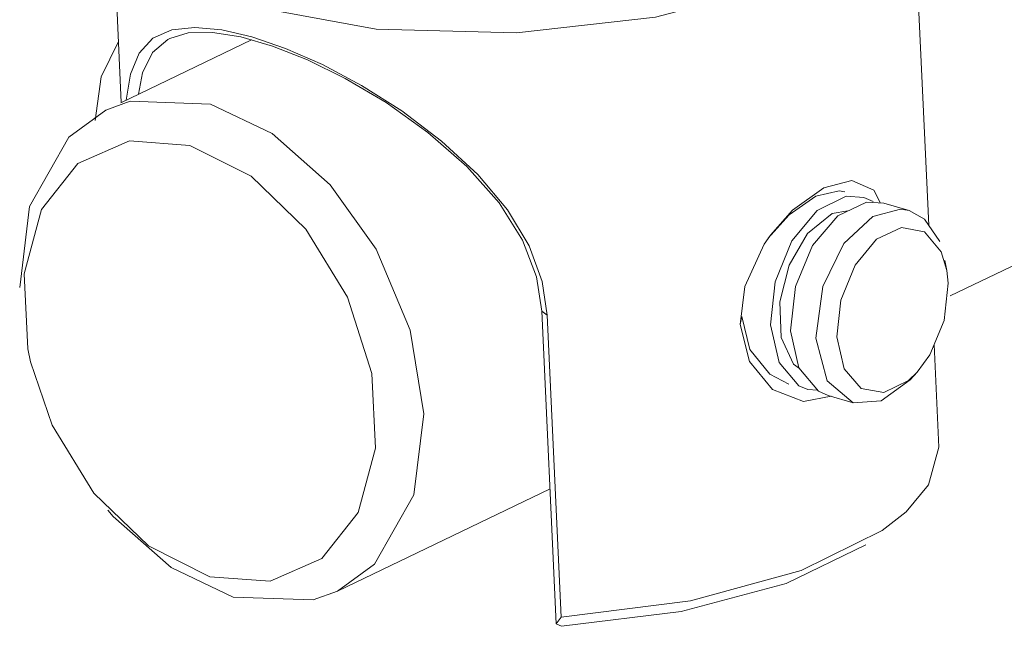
# Model space of a CAD drawing. Header units: millimetres. Extents: x 3925 to 5043, y -86 to 778.
# Tile 116 of 158: x 4821.09 to 4828.46, y 432.7 to 437.24. Entities that reach past the tile are written whole.
import ezdxf

# ---------------------------------------------------------------- set-up
doc = ezdxf.new("R2010")
doc.units = ezdxf.units.MM
doc.header["$LTSCALE"] = 46.255
doc.layers.add('140-154101-0DXF_CONTINUOUS_LINE', color=7, linetype='CONTINUOUS')

msp = doc.modelspace()

# ---------------------------------------------------------------- linework, layer by layer
at = {"layer": '140-154101-0DXF_CONTINUOUS_LINE', "color": 7, "linetype": 'Continuous', "lineweight": 0}
for p, q in [((4827.8973, 435.7037), (4827.7719, 438.428)), ((4821.8486, 436.6224), (4821.7782, 438.1521)), ((4821.8276, 437.0803), (4821.6981, 436.8171)), ((4821.8463, 436.6213), (4822.8236, 437.0922)), ((4822.1965, 437.0964), (4822.2117, 437.1041)), ((4822.7443, 437.1152), (4822.9807, 437.0467)), ((4822.9807, 437.0467), (4823.2426, 436.9431)), ((4828.0591, 435.1748), (4831.5425, 436.8532)), ((4821.6981, 436.8171), (4821.6535, 436.4879)), ((4821.455, 436.3651), (4821.7327, 436.5665)), ((4821.5238, 436.1664), (4821.9111, 436.3355)), ((4821.9111, 436.3355), (4822.3632, 436.302)), ((4827.2694, 435.9542), (4827.2279, 435.9617)), ((4827.2793, 435.9206), (4827.0612, 435.8155)), ((4827.4106, 435.9125), (4827.2793, 435.9206)), ((4827.4819, 435.8815), (4827.4106, 435.9125)), ((4827.2924, 435.8109), (4827.1737, 435.7931)), ((4827.6865, 435.8251), (4827.4784, 435.77)), ((4827.562, 435.8691), (4827.751, 435.8141)), ((4827.751, 435.8141), (4827.6865, 435.8251)), ((4827.8658, 435.7502), (4827.751, 435.8141)), ((4827.2172, 435.7754), (4827.0278, 435.5525)), ((4827.4784, 435.77), (4827.2628, 435.5671)), ((4827.9804, 435.5809), (4827.8658, 435.7502)), ((4827.6929, 435.6878), (4827.5075, 435.5985)), ((4827.5075, 435.5985), (4827.3458, 435.4043)), ((4825.0021, 435.2824), (4824.9039, 435.5497)), ((4827.0278, 435.5525), (4826.8997, 435.2457)), ((4827.2628, 435.5671), (4827.1042, 435.2447)), ((4828.0328, 435.3642), (4828.0194, 435.441)), ((4826.8516, 435.4056), (4826.7816, 435.1295)), ((4827.3458, 435.4043), (4827.2397, 435.1438)), ((4828.043, 435.2699), (4828.0323, 435.3639)), ((4825.0402, 435.029), (4825.0021, 435.2824)), ((4826.4848, 434.9598), (4826.5209, 435.2451)), ((4826.7462, 435.2806), (4826.7115, 434.9569)), ((4826.8997, 435.2457), (4826.8627, 434.9129)), ((4827.1042, 435.2447), (4827.0517, 434.858)), ((4828.043, 435.2699), (4828.0124, 434.9903)), ((4826.7816, 435.1295), (4826.7931, 434.8623)), ((4827.2397, 435.1438), (4827.2103, 434.8686)), ((4824.9996, 435.0589), (4825.0402, 435.029)), ((4824.9996, 435.0589), (4825.1073, 432.7186)), ((4825.1443, 432.7667), (4825.0402, 435.029)), ((4826.4848, 434.9598), (4826.4964, 435.0195)), ((4826.4964, 435.0195), (4826.5586, 434.7725)), ((4826.7762, 434.6748), (4826.7115, 434.9569)), ((4826.7931, 434.8623), (4826.8838, 434.6623)), ((4826.925, 434.6359), (4826.8627, 434.9129)), ((4827.1367, 434.5374), (4827.0517, 434.858)), ((4827.2653, 434.6288), (4827.2103, 434.8686)), ((4827.9737, 434.042), (4827.9384, 434.8102)), ((4826.5586, 434.7725), (4826.7073, 434.5874)), ((4826.9249, 434.5019), (4826.7762, 434.6748)), ((4826.8838, 434.6623), (4826.9289, 434.6313)), ((4827.072, 434.4604), (4826.925, 434.6359)), ((4826.7073, 434.5874), (4826.8504, 434.5139)), ((4827.8112, 434.6024), (4827.7587, 434.5448)), ((4826.9919, 434.4731), (4826.9249, 434.5019)), ((4827.3321, 434.3738), (4827.1367, 434.5374)), ((4827.7587, 434.5448), (4827.542, 434.3878)), ((4826.9603, 434.3825), (4826.7269, 434.4734)), ((4827.1663, 434.4221), (4826.9603, 434.3825)), ((4827.0648, 434.469), (4826.9919, 434.4731)), ((4827.1432, 434.4294), (4827.072, 434.4604)), ((4827.1431, 434.4288), (4827.3321, 434.3738)), ((4827.542, 434.3878), (4827.3321, 434.3738)), ((4822.0528, 433.3008), (4821.6426, 433.6974)), ((4823.469, 432.963), (4825.0607, 433.73)), ((4827.7282, 433.5577), (4827.5492, 433.417)), ((4822.5119, 433.0702), (4822.0528, 433.3008)), ((4822.6858, 432.9181), (4822.2233, 433.1384)), ((4822.964, 433.0367), (4822.5119, 433.0702)), ((4825.1073, 432.7186), (4825.1443, 432.7667)), ((4825.1456, 432.6989), (4825.1073, 432.7186))]:
    msp.add_line(p, q, dxfattribs=at)
for points in [[(4827.7719, 438.428), (4827.6643, 438.0987), (4827.3105, 437.7787), (4826.7028, 437.4885), (4825.8497, 437.2628), (4824.8095, 437.1458), (4823.7586, 437.1723), (4822.8158, 437.346)], [(4822.2269, 437.1669), (4822.086, 437.1046), (4821.9814, 436.9932)], [(4822.2117, 437.1041), (4822.3487, 437.1445), (4822.5323, 437.1489), (4822.7443, 437.1152)], [(4822.8264, 437.1151), (4822.601, 437.1678), (4822.3998, 437.1862), (4822.2269, 437.1669)], [(4821.9786, 436.685), (4822.0082, 436.8464), (4822.0818, 436.9981), (4822.1965, 437.0964)], [(4824.9039, 435.5497), (4824.7424, 435.8191), (4824.5203, 436.0834), (4824.2481, 436.3348), (4823.9498, 436.5601), (4823.6476, 436.7512), (4823.3547, 436.9072), (4823.078, 437.0289), (4822.8264, 437.1151)], [(4821.9814, 436.9932), (4821.9165, 436.8358), (4821.8848, 436.6407), (4821.8848, 436.6398)], [(4823.2426, 436.9431), (4823.5268, 436.8033), (4823.8317, 436.6228), (4824.1452, 436.3997), (4824.4383, 436.1433), (4824.679, 435.8713), (4824.8543, 435.5927)], [(4821.7327, 436.5665), (4821.9155, 436.6327), (4822.5158, 436.6115)], [(4822.5158, 436.6115), (4822.9783, 436.3912), (4823.4144, 436.0076), (4823.757, 435.5255), (4824.0123, 434.9186), (4824.1143, 434.2913), (4824.0408, 433.6848), (4823.7466, 433.1645), (4823.469, 432.963)], [(4821.0873, 435.2383), (4821.1609, 435.8448), (4821.455, 436.3651)], [(4822.3632, 436.302), (4822.8223, 436.0714), (4823.2323, 435.675), (4823.544, 435.1657), (4823.7265, 434.5941), (4823.7542, 434.0331), (4823.6236, 433.5509)], [(4821.1209, 435.3392), (4821.2515, 435.8213), (4821.5238, 436.1664)], [(4827.1109, 435.9845), (4827.3224, 436.0381), (4827.4854, 435.9676), (4827.5375, 435.8703)], [(4827.2279, 435.9617), (4827.052, 435.9213), (4826.8519, 435.7819), (4826.6952, 435.6073)], [(4826.7122, 435.6292), (4826.8778, 435.8173), (4827.1109, 435.9845)], [(4827.0612, 435.8155), (4826.8709, 435.5871), (4826.7462, 435.2806)], [(4827.5619, 435.8688), (4827.4322, 435.8769), (4827.2172, 435.7754)], [(4827.1737, 435.7931), (4826.9897, 435.6419), (4826.8516, 435.4056)], [(4828.0323, 435.3639), (4827.99, 435.5053), (4827.8651, 435.6545), (4827.6929, 435.6878)], [(4824.8543, 435.5927), (4824.9599, 435.3166), (4824.9996, 435.0589)], [(4826.5209, 435.2451), (4826.6653, 435.5615), (4826.7122, 435.6292)], [(4821.1691, 434.6805), (4821.1486, 434.7781), (4821.1209, 435.3392)], [(4826.7269, 434.4734), (4826.5554, 434.6818), (4826.4848, 434.9598)], [(4828.0124, 434.9903), (4827.9065, 434.7327), (4827.8111, 434.6027)], [(4821.6426, 433.6974), (4821.3311, 434.2065), (4821.1691, 434.6805)], [(4827.5621, 434.451), (4827.3917, 434.4819), (4827.2653, 434.6288)], [(4827.8111, 434.6027), (4827.7472, 434.5413), (4827.5621, 434.451)], [(4827.9737, 434.042), (4827.8954, 433.7578), (4827.7282, 433.5577)], [(4822.2233, 433.1384), (4821.7872, 433.522), (4821.7468, 433.57)], [(4823.6236, 433.5509), (4823.3513, 433.2058), (4822.964, 433.0367)], [(4827.5492, 433.417), (4826.9417, 433.1161), (4826.1133, 432.8885), (4825.1443, 432.7667)], [(4825.1456, 432.6989), (4826.0439, 432.8101), (4826.8297, 433.0205), (4827.427, 433.3084)], [(4823.469, 432.963), (4823.2861, 432.8969), (4822.6858, 432.9181)]]:
    msp.add_lwpolyline(points, dxfattribs=at)

doc.saveas('drawing.dxf')
